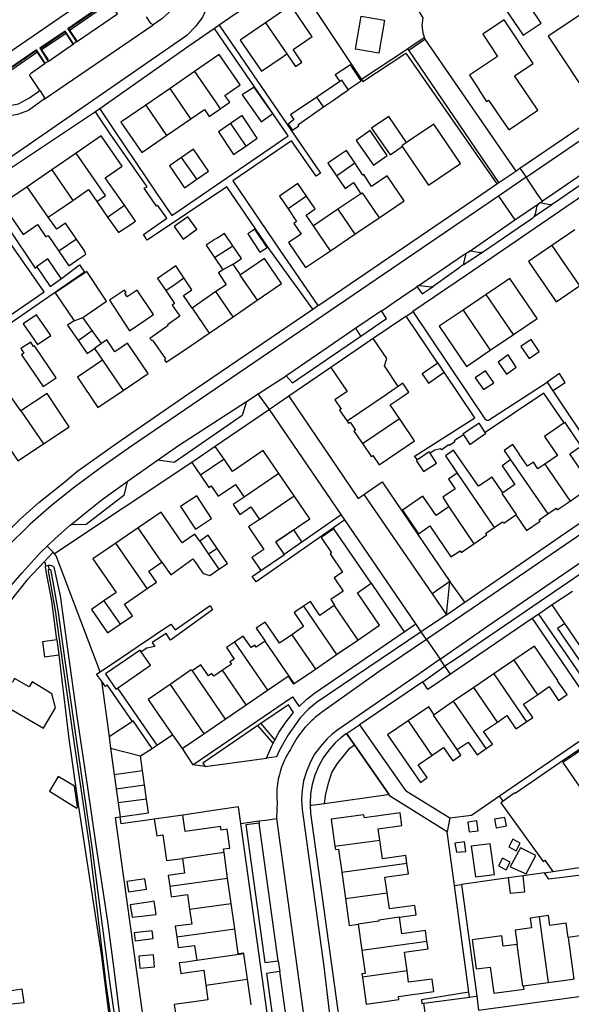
# Model space of a CAD drawing. Header units: metres. Extents: x 174423 to 175128, y 462196 to 462742.
# Tile 69 of 137: x 175053.86 to 175055.02, y 462724.72 to 462726.79. Entities that reach past the tile are written whole.
import ezdxf

# ---------------------------------------------------------------- set-up
doc = ezdxf.new("R2010")
doc.units = ezdxf.units.M
doc.layers.add('N-XX-AL-LIJN_0.20-G', color=7, linetype='Continuous', lineweight=25)

# ---------------------------------------------------------------- blocks, each defined once
blk = doc.blocks.new('Situatie')
at = {"lineweight": -3}
for p, q in [((-2.0817, 13.1612), (-1.9972, 13.2199)), ((-2.1327, 13.0137), (-1.9039, 13.1702)), ((-2.0817, 13.1612), (-2.065, 13.1373)), ((-1.6682, 13.1743), (-1.6233, 13.1088)), ((-2.14, 13.1203), (-2.089, 13.1552)), ((-2.089, 13.1552), (-2.0731, 13.1307)), ((-1.3349, 13.1427), (-1.369, 13.1193)), ((-2.14, 13.1203), (-2.1245, 13.0965)), ((-2.0649, 13.134), (-2.0709, 13.1299)), ((-2.1495, 13.1153), (-2.1329, 13.0901)), ((-2.1245, 13.0932), (-2.1305, 13.0891)), ((-1.8173, 13.0716), (-1.8684, 13.0363)), ((-1.8684, 13.0363), (-1.9195, 13.001)), ((-1.8245, 12.9726), (-1.8684, 13.0363)), ((-1.5123, 13.0508), (-1.5604, 13.0182)), ((-1.546, 12.9975), (-1.5604, 13.0182)), ((-2.0158, 12.9935), (-2.0249, 12.9871)), ((-1.9195, 13.001), (-1.8756, 12.9374)), ((-1.8756, 12.9374), (-1.8245, 12.9726)), ((-1.7418, 12.9623), (-1.7093, 12.9152)), ((-2.0653, 12.9006), (-2.1168, 12.8652)), ((-1.8124, 12.8454), (-1.8441, 12.8915)), ((-1.519, 12.8527), (-1.4806, 12.8802)), ((-2.1168, 12.8652), (-2.1683, 12.8298)), ((-2.1168, 12.8652), (-2.0727, 12.8011)), ((-1.1782, 12.8385), (-1.1429, 12.8626)), ((-1.134, 12.8686), (-1.121, 12.8495)), ((-2.1242, 12.7657), (-2.1683, 12.8298)), ((-1.5818, 12.8101), (-1.6208, 12.7833)), ((-1.4681, 12.815), (-1.5162, 12.7824)), ((-1.1788, 12.8101), (-1.1445, 12.7599)), ((-2.0223, 12.7984), (-1.9996, 12.7658)), ((-1.9996, 12.7658), (-1.964, 12.7908)), ((-1.1445, 12.7599), (-1.0953, 12.7937)), ((-1.0918, 12.796), (-1.0869, 12.7993)), ((-1.5162, 12.7824), (-1.5673, 12.7477)), ((-1.5162, 12.7824), (-1.4806, 12.7299)), ((-1.5317, 12.6952), (-1.5673, 12.7477)), ((-1.4806, 12.7299), (-1.4294, 12.7647)), ((-1.2437, 12.6917), (-1.1445, 12.7599)), ((-1.5317, 12.6952), (-1.4806, 12.7299)), ((-1.0189, 12.7393), (-1.067, 12.7063)), ((-2.0648, 12.7194), (-2.1015, 12.6941)), ((-1.7751, 12.6811), (-1.7364, 12.7054)), ((-1.067, 12.7063), (-1.0088, 12.6215)), ((-1.7751, 12.6811), (-1.7576, 12.655)), ((-1.7357, 12.6668), (-1.7576, 12.655)), ((-1.7207, 12.6444), (-1.7357, 12.6668)), ((-1.736, 12.5567), (-1.772, 12.6093)), ((-1.2047, 12.6035), (-1.2534, 12.5704)), ((-1.1475, 12.5191), (-1.2047, 12.6035)), ((-1.736, 12.5567), (-1.6858, 12.5911)), ((-1.8223, 12.5749), (-1.7863, 12.5223)), ((-1.2534, 12.5704), (-1.1962, 12.486)), ((-2.07, 12.548), (-2.0512, 12.5551)), ((-2.0316, 12.5278), (-2.0512, 12.5551)), ((-1.7863, 12.5223), (-1.736, 12.5567)), ((-2.0616, 12.5068), (-2.0316, 12.5278)), ((-2.0121, 12.5005), (-2.0316, 12.5278)), ((-1.468, 12.5157), (-1.4783, 12.5322)), ((-1.1962, 12.486), (-1.1475, 12.5191)), ((-2.0121, 12.5005), (-2.0272, 12.4901)), ((-2.0272, 12.4901), (-2.0103, 12.4653)), ((-2.0103, 12.4653), (-1.967, 12.4015)), ((-1.6835, 12.3943), (-1.6247, 12.4323)), ((-1.7077, 12.3787), (-1.6835, 12.3943)), ((-1.065, 12.401), (-0.9204, 12.1832)), ((-2.1813, 12.3587), (-2.1342, 12.2893)), ((-1.4647, 12.2902), (-1.3871, 12.3425)), ((-1.9586, 12.2105), (-1.8948, 12.2553)), ((-1.7551, 12.2574), (-1.8046, 12.2235)), ((-1.1538, 12.2558), (-1.0756, 12.1422)), ((-1.2657, 12.2277), (-1.1882, 12.1137)), ((-1.0819, 12.2469), (-1.0289, 12.1692)), ((-1.6401, 12.2272), (-1.7129, 12.1775)), ((-1.608, 12.1801), (-1.6401, 12.2272)), ((-1.6807, 12.1304), (-1.608, 12.1801)), ((-1.4618, 12.1828), (-1.3182, 11.9745)), ((-1.2835, 12.1573), (-1.2308, 12.0797)), ((-1.935, 12.113), (-1.982, 12.0809)), ((-1.8854, 12.0407), (-1.935, 12.113)), ((-1.8062, 12.0851), (-1.7874, 12.0576)), ((-2.114, 12.0617), (-2.1263, 12.0747)), ((-1.9166, 11.9854), (-1.982, 12.0809)), ((-1.7695, 12.0698), (-1.7874, 12.0576)), ((-2.114, 12.0617), (-2.1321, 12.0425)), ((-2.1321, 12.0425), (-2.1291, 12.0331)), ((-2.1218, 12.0258), (-2.1234, 12.0342)), ((-1.2882, 11.9302), (-1.2809, 12.0005)), ((-1.2882, 11.9302), (-1.2809, 12.0005)), ((-1.0234, 11.9795), (-1.0663, 11.9509)), ((-2.0072, 11.9596), (-1.9734, 11.9103)), ((-1.5884, 11.9485), (-1.5187, 11.8468)), ((-1.5237, 11.9496), (-1.4742, 11.8773)), ((-1.0663, 11.9509), (-1.0941, 11.9319)), ((-1.0397, 11.9121), (-1.0663, 11.9509)), ((-1.2882, 11.9302), (-1.341, 11.8943)), ((-1.341, 11.8943), (-1.3525, 11.911)), ((-1.6129, 11.8885), (-1.5634, 11.8162)), ((-1.5187, 11.8468), (-1.4742, 11.8773)), ((-1.3302, 11.8785), (-1.341, 11.8943)), ((-1.7332, 11.873), (-1.6638, 11.7717)), ((-1.6079, 11.7857), (-1.6688, 11.8746)), ((-1.5634, 11.8162), (-1.5187, 11.8468)), ((-1.2917, 11.8224), (-1.3015, 11.8367)), ((-1.1468, 11.8349), (-1.1889, 11.8061)), ((-1.1468, 11.8349), (-1.0972, 11.7624)), ((-1.7084, 11.7412), (-1.758, 11.8137)), ((-1.6079, 11.7857), (-1.5634, 11.8162)), ((-1.28, 11.8053), (-1.2917, 11.8224)), ((-1.8223, 11.8122), (-1.7529, 11.7108)), ((-1.1889, 11.8061), (-1.231, 11.7773)), ((-1.1889, 11.8061), (-1.1202, 11.7057)), ((-1.9788, 11.7764), (-1.8958, 11.6563)), ((-1.231, 11.7773), (-1.2731, 11.7485)), ((-1.1814, 11.7048), (-1.231, 11.7773)), ((-1.7084, 11.7412), (-1.6638, 11.7717)), ((-1.7529, 11.7108), (-1.7084, 11.7412)), ((-1.2731, 11.7485), (-1.3141, 11.7204)), ((-1.2052, 11.6492), (-1.2731, 11.7485)), ((-1.7974, 11.6803), (-1.7529, 11.7108)), ((-1.6779, 11.7015), (-1.684, 11.6974)), ((-1.4981, 11.6808), (-1.4707, 11.6991)), ((-1.3687, 11.7074), (-1.319, 11.6348)), ((-1.8958, 11.6563), (-1.863, 11.6778)), ((-1.4981, 11.6808), (-1.4813, 11.6568)), ((-1.9932, 11.6503), (-1.9854, 11.5949)), ((-1.9932, 11.6503), (-1.9302, 11.6338)), ((-1.9061, 11.6496), (-1.8958, 11.6563)), ((-1.6522, 11.6602), (-1.6485, 11.6671)), ((-1.926, 11.6031), (-1.9302, 11.6338)), ((-1.7948, 11.6112), (-1.8203, 11.6153)), ((-1.9854, 11.5949), (-1.926, 11.6031)), ((-1.9854, 11.5949), (-1.9812, 11.5648)), ((-1.9218, 11.573), (-1.926, 11.6031)), ((-1.9812, 11.5648), (-1.9218, 11.573)), ((-1.9177, 11.543), (-1.9218, 11.573)), ((-1.9812, 11.5648), (-1.977, 11.5348)), ((-1.169, 11.5385), (-1.1768, 11.5496)), ((-1.9177, 11.543), (-1.977, 11.5348)), ((-1.2811, 11.5034), (-1.2869, 11.4741)), ((-1.72, 11.4918), (-1.682, 11.497)), ((-1.682, 11.497), (-1.6813, 11.4925)), ((-1.6453, 11.5021), (-1.5786, 11.0183)), ((-1.5222, 11.4439), (-1.4283, 11.457)), ((-1.7548, 11.4305), (-1.8421, 11.4185)), ((-1.7475, 11.377), (-1.7548, 11.4305)), ((-1.508, 11.3893), (-1.3711, 11.4084)), ((-1.508, 11.3893), (-1.5003, 11.3338)), ((-1.0826, 11.3882), (-1.1271, 11.3818)), ((-1.0826, 11.3882), (-1.0651, 11.3907)), ((-1.8692, 11.3603), (-1.7475, 11.377)), ((-1.7401, 11.3236), (-1.7475, 11.377)), ((-1.2715, 11.3611), (-1.2568, 11.3632)), ((-1.159, 11.3773), (-1.2568, 11.3632)), ((-1.2568, 11.3632), (-1.2246, 11.1289)), ((-1.5003, 11.3338), (-1.4128, 11.346)), ((-1.8274, 11.3116), (-1.7401, 11.3236)), ((-1.7327, 11.2702), (-1.7401, 11.3236)), ((-1.4735, 11.2802), (-1.4659, 11.2254)), ((-1.0936, 11.2955), (-1.0746, 11.1575)), ((-1.8545, 11.2533), (-1.7327, 11.2702)), ((-1.4659, 11.2254), (-1.3291, 11.2445)), ((-1.7133, 11.2181), (-1.8125, 11.2042)), ((-1.7058, 11.1644), (-1.7133, 11.2181)), ((-1.6415, 11.2035), (-1.6383, 11.1805)), ((-1.371, 11.1821), (-1.4646, 11.169)), ((-1.7932, 11.1523), (-1.7058, 11.1644)), ((-1.6984, 11.1109), (-1.7058, 11.1644)), ((-1.1262, 11.1504), (-1.0746, 11.1575)), ((-1.0746, 11.1575), (-1.0227, 11.1646)), ((-1.2246, 11.1289), (-1.2213, 11.0992))]:
    blk.add_line(p, q, dxfattribs=at)
for points in [[(-1.3333, 13.1398), (-1.1429, 12.8626), (-1.134, 12.8686), (-0.9707, 12.9798), (-0.7337, 13.1432), (-0.5447, 13.2716)], [(-1.121, 12.8495), (-0.8669, 13.0228), (-0.5715, 13.2253), (-0.4358, 13.3212), (-0.3769, 13.3685), (-0.3152, 13.4198), (-0.2385, 13.4882), (-0.1585, 13.5662), (-0.0868, 13.6423), (-0.0312, 13.7088)], [(-2.3928, 13.2579), (-2.4236, 13.2352), (-2.2955, 13.0529), (-2.2255, 13.0992), (-1.9747, 13.2719), (-1.8825, 13.3326), (-1.9135, 13.3758), (-2.0127, 13.5214), (-2.0428, 13.4995)], [(-1.3075, 13.4825), (-1.3408, 13.4593), (-1.2337, 13.291), (-1.2338, 13.2909), (-1.2604, 13.2727), (-1.274, 13.2634), (-1.3099, 13.2388), (-1.328, 13.2264), (-1.3455, 13.2144), (-1.351, 13.2067), (-1.3378, 13.1848), (-1.3402, 13.1691), (-1.3375, 13.1528), (-1.3333, 13.1398)], [(-1.8172, 13.3774), (-1.7992, 13.3509), (-1.7827, 13.3129), (-1.7769, 13.2896), (-1.7782, 13.2555), (-1.7837, 13.2286), (-1.7918, 13.2042), (-1.8002, 13.1862), (-1.8141, 13.1673), (-1.8332, 13.1473), (-2.0668, 12.9858), (-2.316, 12.8142)], [(-1.8658, 13.3442), (-1.8602, 13.3361), (-1.8454, 13.3128), (-1.8387, 13.2896), (-1.8372, 13.2622), (-1.8421, 13.2392), (-1.8512, 13.2192), (-1.8644, 13.2013), (-1.8859, 13.1825), (-1.9039, 13.1702)], [(-1.1274, 13.1479), (-1.0893, 13.1735), (-1.1372, 13.2449), (-1.1753, 13.2193), (-1.1274, 13.1479)], [(-1.9941, 13.2171), (-1.9968, 13.2213), (-2.0831, 13.1613), (-2.0803, 13.1572)], [(-1.6854, 13.2232), (-1.6851, 13.2226), (-1.7335, 13.1912), (-1.765, 13.1694)], [(-2.0803, 13.1572), (-2.0649, 13.134), (-1.9788, 13.193), (-1.9941, 13.2171), (-2.0803, 13.1572)], [(-1.6233, 13.1088), (-1.6051, 13.0824), (-1.592, 13.0914), (-1.6102, 13.1178), (-1.57, 13.1453), (-1.574, 13.1511), (-1.6114, 13.2057), (-1.6149, 13.2109), (-1.6682, 13.1743)], [(-1.5646, 13.2024), (-1.4666, 13.055), (-1.4638, 13.0509), (-1.3758, 13.1087), (-1.3733, 13.1104), (-1.1825, 12.8357)], [(-1.9039, 13.1702), (-1.9084, 13.1726), (-1.9177, 13.1869)], [(-1.4793, 13.119), (-1.4674, 13.188), (-1.4181, 13.1795), (-1.43, 13.1106), (-1.4793, 13.119)], [(-1.1451, 13.0628), (-1.1061, 13.0886), (-1.1672, 13.1801), (-1.2121, 13.15), (-1.181, 13.1035), (-1.2402, 13.0639), (-1.2198, 13.0334), (-1.2202, 13.0331), (-1.204, 13.0089), (-1.1998, 13.0118), (-1.1576, 12.949), (-1.0962, 12.9903), (-1.1388, 13.0537), (-1.1451, 13.0628)], [(-1.0101, 13.049), (-0.9394, 13.0962), (-1.0041, 13.1931), (-1.0748, 13.1459), (-1.0101, 13.049)], [(-1.7753, 13.1623), (-1.8289, 13.1251), (-2.0158, 12.9935)], [(-2.0158, 12.9935), (-1.9852, 12.9475), (-1.8952, 12.8142), (-1.8646, 12.7693), (-1.6205, 12.937), (-1.7478, 13.1226), (-1.7753, 13.1623)], [(-1.765, 13.1694), (-1.7662, 13.1685), (-1.7753, 13.1623)], [(-1.765, 13.1694), (-1.5528, 12.8581), (-1.562, 12.8517), (-1.6133, 12.9265), (-1.7367, 12.8422), (-1.638, 12.6967), (-1.558, 12.58)], [(-1.6682, 13.1743), (-1.7214, 13.1378), (-1.6765, 13.0723), (-1.6353, 13.1006), (-1.6233, 13.1088)], [(-2.0857, 13.1524), (-2.0885, 13.1566), (-2.1414, 13.1209), (-2.1388, 13.1167)], [(-2.0709, 13.1299), (-2.0857, 13.1524), (-2.1388, 13.1167), (-2.1245, 13.0932), (-2.0709, 13.1299)], [(-1.1782, 12.8385), (-1.3672, 13.1165), (-1.3333, 13.1398)], [(-2.146, 13.1129), (-2.1488, 13.1171), (-2.2777, 13.0285), (-2.274, 13.025)], [(-1.3672, 13.1165), (-1.369, 13.1192), (-1.3719, 13.1172), (-1.4666, 13.055)], [(-2.1495, 13.1153), (-2.2761, 13.0285), (-2.2666, 13.0196), (-2.2629, 13.0164), (-2.2495, 13.0086)], [(-2.1419, 13.0321), (-2.1625, 13.0632), (-2.1621, 13.0662), (-2.1594, 13.0693), (-2.1305, 13.0891), (-2.146, 13.1129), (-2.274, 13.025), (-2.2637, 13.0153), (-2.2485, 13.0062), (-2.2225, 12.9992), (-2.2049, 13.0001), (-2.1867, 13.0042), (-2.1635, 13.0168), (-2.1419, 13.0321)], [(-1.7632, 12.9933), (-1.7432, 13.0072), (-1.7535, 13.0216), (-1.7212, 13.0439), (-1.7651, 13.1076), (-1.8173, 13.0716)], [(-1.4942, 13.034), (-1.4672, 13.052), (-1.4898, 13.0858), (-1.5215, 13.0646), (-1.5123, 13.0508)], [(-1.8173, 13.0716), (-1.7733, 13.0079), (-1.7632, 12.9933)], [(-2.1327, 13.0137), (-2.1394, 13.0091), (-2.1655, 12.9902), (-2.1888, 12.9816), (-2.2079, 12.9782), (-2.2361, 12.9805), (-2.2568, 12.9866), (-2.2758, 12.9989), (-2.2932, 13.0139), (-2.315, 13.0398)], [(-1.6709, 13.0091), (-1.6918, 13.0392), (-1.7167, 13.023), (-1.6948, 12.9915), (-1.6771, 12.9661), (-1.653, 12.9834), (-1.6709, 13.0091)], [(-1.4942, 13.034), (-1.5079, 13.0538), (-1.5123, 13.0508)], [(-2.1419, 13.0321), (-2.1327, 13.0182), (-2.1327, 13.0137)], [(-1.5604, 13.0182), (-1.6158, 12.9805), (-1.6087, 12.971), (-1.6205, 12.9612), (-1.6115, 12.9488), (-1.5982, 12.9575), (-1.6001, 12.96), (-1.546, 12.9975)], [(-1.546, 12.9975), (-1.5254, 13.0119), (-1.5057, 13.0255), (-1.494, 13.0336), (-1.4942, 13.034)], [(-1.9195, 13.001), (-1.9717, 12.9651), (-1.9277, 12.9014), (-1.8756, 12.9374)], [(-1.8245, 12.9726), (-1.7962, 12.9921), (-1.7861, 12.9775), (-1.764, 12.9928), (-1.7632, 12.9933)], [(-2.0249, 12.9871), (-2.2139, 12.8612), (-2.2643, 12.8263)], [(-1.569, 12.5725), (-1.6588, 12.697), (-1.7489, 12.8298), (-1.9166, 12.7174), (-1.9243, 12.7293), (-1.8751, 12.7634), (-1.8949, 12.7908), (-1.897, 12.7892), (-1.9224, 12.8264), (-1.9164, 12.8298), (-1.9944, 12.9412), (-2.0249, 12.9871)], [(-1.7093, 12.9152), (-1.6852, 12.932), (-1.717, 12.9793), (-1.7418, 12.9623)], [(-1.3718, 12.9228), (-1.409, 12.9776), (-1.4455, 12.9531), (-1.4067, 12.8966), (-1.3811, 12.9145)], [(-1.7418, 12.9623), (-1.7669, 12.9451), (-1.7349, 12.8973), (-1.7093, 12.9152)], [(-1.3811, 12.9145), (-1.3258, 12.8332), (-1.2587, 12.8788), (-1.315, 12.9614), (-1.3718, 12.9228)], [(-1.964, 12.7908), (-2.0043, 12.8481), (-1.9687, 12.8727), (-2.0127, 12.9368), (-2.0653, 12.9006)], [(-1.4124, 12.8951), (-1.4484, 12.9476), (-1.4778, 12.9272), (-1.4415, 12.8751), (-1.4124, 12.8951)], [(-1.3718, 12.9228), (-1.382, 12.9159), (-1.3811, 12.9145)], [(-2.0223, 12.7984), (-2.0037, 12.8112), (-2.0212, 12.8366), (-2.0653, 12.9006)], [(-1.8441, 12.8915), (-1.8698, 12.8738), (-1.865, 12.8668), (-1.8386, 12.8282), (-1.8382, 12.8276), (-1.8124, 12.8454)], [(-1.8124, 12.8454), (-1.788, 12.8621), (-1.8194, 12.9085), (-1.8441, 12.8915)], [(-1.4806, 12.8802), (-1.4977, 12.906), (-1.5168, 12.893), (-1.537, 12.8792), (-1.519, 12.8527)], [(-1.4294, 12.7647), (-1.3773, 12.8001), (-1.4128, 12.8525), (-1.4457, 12.8302), (-1.4614, 12.8556), (-1.4635, 12.8543), (-1.4806, 12.8802)], [(-1.519, 12.8527), (-1.501, 12.8261), (-1.4834, 12.8385), (-1.4681, 12.815)], [(-0.9306, 12.8604), (-0.941, 12.8533), (-0.998, 12.8142), (-1.2459, 12.6442), (-1.3586, 12.5673)], [(-1.121, 12.8495), (-1.1728, 12.8142), (-1.1788, 12.8101)], [(-1.0869, 12.7993), (-1.097, 12.8142), (-1.121, 12.8495)], [(-0.985, 12.8685), (-1.0649, 12.8142), (-1.0869, 12.7993)], [(-0.985, 12.8685), (-0.9875, 12.8488), (-0.9887, 12.8459), (-1.0346, 12.8142), (-1.058, 12.7981), (-1.0667, 12.7923)], [(-2.1683, 12.8298), (-2.2208, 12.7936), (-2.1767, 12.7295), (-2.1467, 12.7502), (-2.1291, 12.7243), (-2.1242, 12.7273), (-2.1015, 12.6941)], [(-1.5818, 12.8101), (-1.6, 12.8368), (-1.6386, 12.8099), (-1.6208, 12.7833)], [(-1.558, 12.58), (-1.5562, 12.5812), (-1.2139, 12.8142), (-1.1825, 12.8357), (-1.1782, 12.8385)], [(-1.1788, 12.8101), (-1.9491, 12.2848), (-2.0105, 12.2416), (-2.0692, 12.1982), (-2.1169, 12.1598), (-2.1619, 12.1209), (-2.2114, 12.0719), (-2.2484, 12.0302), (-2.2953, 11.9675)], [(-2.284, 12.505), (-2.1324, 12.6087), (-2.2779, 12.8169)], [(-2.2643, 12.8263), (-2.1518, 12.6587), (-2.1483, 12.6614)], [(-2.0727, 12.8011), (-2.0399, 12.8237), (-2.0223, 12.7984)], [(-1.5673, 12.7477), (-1.583, 12.7703), (-1.5637, 12.7833), (-1.5818, 12.8101)], [(-1.4681, 12.815), (-1.465, 12.8171), (-1.4294, 12.7647)], [(-2.1242, 12.7657), (-2.1055, 12.7785), (-2.0727, 12.8011)], [(-1.9996, 12.7658), (-1.9769, 12.7333), (-1.9674, 12.7397), (-1.9586, 12.7456), (-1.9427, 12.7563), (-1.9407, 12.7576), (-1.964, 12.7908)], [(-1.0667, 12.7923), (-1.0717, 12.7916), (-1.0918, 12.796), (-1.0953, 12.7937), (-1.0985, 12.7895), (-1.1019, 12.7721), (-1.1042, 12.7671), (-1.0667, 12.7923)], [(-2.0648, 12.7194), (-2.088, 12.753), (-2.1059, 12.7407), (-2.1242, 12.7657)], [(-1.8125, 12.7405), (-1.8309, 12.7663), (-1.8599, 12.7462), (-1.8409, 12.7198), (-1.8125, 12.7405)], [(-1.6208, 12.7833), (-1.6031, 12.7567), (-1.6089, 12.7528), (-1.5934, 12.73), (-1.6195, 12.7123), (-1.5839, 12.6598), (-1.5317, 12.6952)], [(-1.2123, 12.6921), (-1.1068, 12.7645), (-1.1042, 12.7671)], [(-1.7364, 12.7054), (-1.7544, 12.7316), (-1.7705, 12.7213), (-1.7735, 12.7194), (-1.7927, 12.7071), (-1.7751, 12.6811)], [(-1.6649, 12.7022), (-1.6905, 12.7408), (-1.7052, 12.7308), (-1.6799, 12.692), (-1.6649, 12.7022)], [(-2.1015, 12.6941), (-2.0808, 12.6638), (-2.0601, 12.678), (-2.0449, 12.6883), (-2.0481, 12.6951), (-2.0648, 12.7194)], [(-1.7357, 12.6668), (-1.7184, 12.6791), (-1.7364, 12.7054)], [(-1.067, 12.7063), (-1.1161, 12.6726), (-1.058, 12.5878), (-1.0088, 12.6215)], [(-1.3478, 12.6215), (-1.2522, 12.6868), (-1.2476, 12.6895)], [(-1.2437, 12.6917), (-1.2476, 12.6895), (-1.2534, 12.6655), (-1.2123, 12.6921), (-1.2182, 12.6908), (-1.233, 12.6936), (-1.2392, 12.694), (-1.2437, 12.6917)], [(-2.0964, 12.6369), (-2.0582, 12.6657), (-2.0482, 12.6504), (-2.2753, 12.4932)], [(-2.0964, 12.6369), (-2.0966, 12.6372), (-2.125, 12.6779), (-2.1485, 12.6616), (-2.1483, 12.6614), (-2.1197, 12.6203), (-2.0964, 12.6369)], [(-1.8394, 12.6383), (-1.8565, 12.6638), (-1.8744, 12.651), (-1.8944, 12.6368), (-1.8775, 12.6119)], [(-1.6858, 12.5911), (-1.6345, 12.6262), (-1.6705, 12.6788), (-1.7207, 12.6444)], [(-1.2534, 12.6655), (-1.2595, 12.6615), (-1.2624, 12.6586), (-1.3164, 12.6202)], [(-2.0512, 12.5551), (-2.0017, 12.5893), (-2.0434, 12.6516), (-2.1095, 12.6065), (-2.07, 12.548)], [(-1.7576, 12.655), (-1.767, 12.6488), (-1.7507, 12.6239), (-1.772, 12.6093)], [(-1.7207, 12.6444), (-1.7218, 12.6437), (-1.6858, 12.5911)], [(-1.8775, 12.6119), (-1.858, 12.6251), (-1.8394, 12.6383)], [(-1.8223, 12.5749), (-1.8401, 12.601), (-1.8224, 12.6129), (-1.8394, 12.6383)], [(-1.3164, 12.6202), (-1.322, 12.6185), (-1.3427, 12.6215), (-1.3478, 12.6215), (-1.3501, 12.6199), (-1.3393, 12.6044), (-1.3164, 12.6202)], [(-1.1475, 12.5191), (-1.0977, 12.5528), (-1.1549, 12.6372), (-1.2047, 12.6035)], [(-1.9607, 12.6078), (-1.9637, 12.6126), (-1.9954, 12.5911), (-1.9535, 12.5271), (-1.9029, 12.5615), (-1.9377, 12.6123), (-1.9581, 12.5982), (-1.9631, 12.6059), (-1.9607, 12.6078)], [(-1.8775, 12.6119), (-1.859, 12.5846), (-1.864, 12.5812), (-1.8477, 12.5575), (-1.8735, 12.5398), (-1.8724, 12.5381), (-1.9108, 12.5111), (-1.9069, 12.5063), (-1.9049, 12.5072), (-1.8782, 12.4678), (-1.88, 12.4662), (-1.8769, 12.4613), (-1.8376, 12.4873), (-1.7863, 12.5223)], [(-1.772, 12.6093), (-1.7985, 12.5912), (-1.8223, 12.5749)], [(-1.4247, 12.5689), (-1.4214, 12.5712), (-1.3957, 12.5887), (-1.3827, 12.5976), (-1.3527, 12.6181), (-1.3501, 12.6199)], [(-1.569, 12.5725), (-1.5668, 12.574), (-1.558, 12.58)], [(-2.3162, 11.9808), (-2.3007, 12.0022), (-2.2645, 12.0498), (-2.2391, 12.0765), (-2.1831, 12.1315), (-2.1435, 12.1662), (-2.0925, 12.2072), (-2.0619, 12.2328), (-1.9802, 12.2908), (-1.8309, 12.3942), (-1.569, 12.5725)], [(-2.1464, 12.4982), (-2.1184, 12.5172), (-2.1488, 12.5605), (-2.1768, 12.5415), (-2.1464, 12.4982)], [(-1.468, 12.5157), (-1.414, 12.5527), (-1.4247, 12.5689), (-1.4783, 12.5322)], [(-1.3726, 12.5578), (-1.3609, 12.5658), (-1.3586, 12.5673)], [(-1.3586, 12.5673), (-1.2075, 12.3419), (-1.2035, 12.3394), (-1.1999, 12.3394), (-1.0767, 12.4191)], [(-1.2534, 12.5704), (-1.3032, 12.5366), (-1.246, 12.4523), (-1.1962, 12.486)], [(-2.07, 12.548), (-2.0839, 12.5386), (-2.0616, 12.5068)], [(-1.306, 12.4588), (-1.3726, 12.5578), (-1.3733, 12.5573), (-1.4419, 12.5105)], [(-1.4783, 12.5322), (-1.6188, 12.4361), (-1.6247, 12.4323), (-1.6115, 12.4176), (-1.468, 12.5157)], [(-0.3847, 12.5246), (-0.4222, 12.4991), (-0.8895, 12.1792), (-1.2322, 11.9448), (-1.3302, 11.8785)], [(-2.1075, 12.4283), (-2.1528, 12.4953), (-2.1551, 12.4938), (-2.1607, 12.5031), (-2.1814, 12.4898), (-2.175, 12.4803), (-2.1801, 12.4768), (-2.1348, 12.4103), (-2.1075, 12.4283)], [(-2.0616, 12.5068), (-2.0424, 12.4795), (-2.0272, 12.4901)], [(-1.967, 12.4015), (-1.9143, 12.4372), (-1.9576, 12.5011), (-1.9843, 12.4829), (-2.0011, 12.5079), (-2.0121, 12.5005)], [(-1.3895, 12.41), (-1.4186, 12.4531), (-1.4133, 12.4686), (-1.4419, 12.5105), (-1.4421, 12.5107), (-1.5309, 12.45), (-1.5308, 12.4499), (-1.4966, 12.3998), (-1.5226, 12.382), (-1.5094, 12.3626), (-1.5127, 12.3604), (-1.4969, 12.3374)], [(-1.3015, 11.8367), (-1.2039, 11.905), (-1.0415, 12.0165), (-0.3935, 12.4595), (-0.3134, 12.5147)], [(-1.1149, 12.4686), (-1.0937, 12.4835), (-1.1107, 12.5086), (-1.1324, 12.4938), (-1.1149, 12.4686)], [(-1.1418, 12.4503), (-1.1585, 12.4762), (-1.1799, 12.461), (-1.1625, 12.4358), (-1.1418, 12.4503)], [(-2.0103, 12.4653), (-2.0278, 12.4535), (-2.063, 12.4296), (-2.0197, 12.3658), (-1.967, 12.4015)], [(-1.2932, 12.4398), (-1.2928, 12.4401), (-1.3056, 12.4591), (-1.306, 12.4588), (-1.3391, 12.4368), (-1.326, 12.4169), (-1.2932, 12.4398)], [(-2.1813, 12.3587), (-2.2094, 12.399), (-2.2435, 12.3753), (-2.247, 12.3804), (-2.2624, 12.3878), (-2.2756, 12.3786), (-2.3282, 12.4539), (-2.3501, 12.4386), (-2.2754, 12.3238), (-2.2594, 12.3344), (-2.2446, 12.3121), (-2.2361, 12.3103), (-2.2289, 12.3151), (-2.1881, 12.2536), (-2.1342, 12.2893)], [(-1.5308, 12.4499), (-1.6192, 12.3896), (-1.4734, 12.1748), (-1.4618, 12.1828), (-1.4234, 12.2095), (-1.3804, 12.1468), (-1.3485, 12.0992), (-1.2809, 12.0005)], [(-1.3491, 12.2559), (-1.3552, 12.2636), (-1.3537, 12.2645), (-1.3536, 12.2642), (-1.3361, 12.2757), (-1.2286, 12.3439), (-1.2932, 12.4398)], [(-1.2107, 12.4035), (-1.189, 12.4175), (-1.2064, 12.4432), (-1.2278, 12.4281), (-1.2107, 12.4035)], [(-1.0767, 12.4191), (-1.065, 12.401), (-1.0635, 12.402), (-1.0389, 12.4181), (-1.051, 12.437), (-1.0767, 12.4191)], [(-1.3871, 12.3425), (-1.4066, 12.3712), (-1.3832, 12.3872), (-1.367, 12.3983), (-1.3795, 12.4168), (-1.3895, 12.41)], [(-2.1342, 12.2893), (-2.0801, 12.3251), (-2.1264, 12.3951), (-2.1813, 12.3587)], [(-1.6192, 12.3896), (-1.66, 12.3618), (-1.6602, 12.362), (-1.6835, 12.3943)], [(-1.3895, 12.41), (-1.3958, 12.4057), (-1.4193, 12.3898), (-1.4969, 12.3374)], [(-1.0408, 12.3334), (-1.0839, 12.3958), (-1.2067, 12.3131)], [(-1.7077, 12.3787), (-1.7171, 12.3487), (-1.8598, 12.25), (-1.8948, 12.2553)], [(-1.8948, 12.2553), (-1.8507, 12.2863), (-1.7077, 12.3787)], [(-1.5917, 12.0838), (-1.5095, 12.1413), (-1.66, 12.3618), (-1.7734, 12.2842)], [(-1.4969, 12.3374), (-1.4937, 12.3327), (-1.4904, 12.335), (-1.4791, 12.3183), (-1.4824, 12.316), (-1.4647, 12.2902)], [(-1.4647, 12.2902), (-1.4458, 12.2624), (-1.4425, 12.2647), (-1.4294, 12.2455), (-1.3554, 12.296), (-1.3871, 12.3425)], [(-1.2525, 12.3086), (-1.239, 12.2881), (-1.2058, 12.3116), (-1.2067, 12.3131), (-1.2198, 12.333), (-1.2535, 12.31), (-1.2525, 12.3086)], [(-1.0289, 12.1692), (-1.0024, 12.1875), (-1.0047, 12.1908), (-0.9856, 12.204), (-1.0296, 12.2684), (-1.0067, 12.284), (-1.0055, 12.2848), (-1.0394, 12.3344), (-1.0408, 12.3334), (-1.0826, 12.3049), (-1.0554, 12.2651), (-1.0819, 12.2469)], [(-1.2525, 12.3086), (-1.2717, 12.2961), (-1.2706, 12.2936), (-1.2818, 12.2863), (-1.2836, 12.2876), (-1.298, 12.2767), (-1.3006, 12.2789), (-1.3123, 12.2762), (-1.3225, 12.2697)], [(-1.7551, 12.2574), (-1.7734, 12.2842), (-1.8229, 12.2503), (-1.8046, 12.2235)], [(-1.6401, 12.2272), (-1.6731, 12.2755), (-1.7374, 12.2316), (-1.7551, 12.2574)], [(-1.3491, 12.2559), (-1.3517, 12.2542), (-1.3364, 12.2311), (-1.3089, 12.2492), (-1.3225, 12.2697), (-1.3242, 12.2724), (-1.3491, 12.2559)], [(-1.1699, 12.1866), (-1.1926, 12.2197), (-1.2209, 12.2002), (-1.2481, 12.2398), (-1.2731, 12.2762), (-1.2905, 12.2645), (-1.2657, 12.2277)], [(-1.2495, 11.957), (-1.0497, 12.0951), (-0.9317, 12.1755), (-1.0067, 12.284)], [(-1.0819, 12.2469), (-1.0962, 12.2371), (-1.1058, 12.2511), (-1.1184, 12.2425), (-1.1359, 12.268), (-1.1354, 12.2684), (-1.1488, 12.288), (-1.1674, 12.2755), (-1.1538, 12.2558)], [(-1.8229, 12.2503), (-2.1108, 12.0584), (-2.114, 12.0617)], [(-1.1538, 12.2558), (-1.1715, 12.2436), (-1.1444, 12.204), (-1.1699, 12.1866)], [(-1.2657, 12.2277), (-1.2837, 12.2153), (-1.2698, 12.195), (-1.296, 12.1774), (-1.2835, 12.1573)], [(-2.0774, 12.119), (-2.0768, 12.1195), (-2.0462, 12.1448), (-2.0107, 12.1728), (-1.9614, 12.2085), (-1.9586, 12.2105)], [(-1.9586, 12.2105), (-1.9655, 12.1808), (-2.0446, 12.1201), (-2.0774, 12.119)], [(-1.8046, 12.2235), (-1.7869, 12.1977), (-1.7818, 12.2012), (-1.7676, 12.1797), (-1.7309, 12.2039), (-1.7129, 12.1775)], [(-1.1424, 12.1402), (-1.1411, 12.1411), (-1.1715, 12.1854), (-1.1699, 12.1866)], [(-1.8152, 12.1105), (-1.7812, 12.1328), (-1.8123, 12.1801), (-1.8463, 12.1577), (-1.8152, 12.1105)], [(-1.7129, 12.1775), (-1.7359, 12.1618), (-1.7218, 12.1412), (-1.6988, 12.1569), (-1.6807, 12.1304)], [(-1.6807, 12.1304), (-1.7036, 12.1148), (-1.6834, 12.085), (-1.6717, 12.0676), (-1.6964, 12.0509), (-1.6779, 12.0234), (-1.6777, 12.0231), (-1.628, 12.0567), (-1.6287, 12.0578), (-1.6462, 12.0836), (-1.575, 12.1317), (-1.608, 12.1801)], [(-1.2835, 12.1573), (-1.3101, 12.139), (-1.3376, 12.1796), (-1.3808, 12.1503), (-1.3471, 12.1006), (-1.3229, 12.117), (-1.2787, 12.0518), (-1.2595, 12.0648), (-1.2573, 12.0615), (-1.2308, 12.0797)], [(-1.0756, 12.1422), (-1.0578, 12.1542), (-1.0555, 12.1509), (-1.0289, 12.1692)], [(-1.8062, 12.0851), (-1.8163, 12.0998), (-1.8427, 12.0818), (-1.8867, 12.1461), (-1.935, 12.113)], [(-1.4461, 11.9965), (-1.3767, 11.8944), (-1.3525, 11.911), (-1.3542, 11.9136), (-1.5015, 12.1296), (-1.5256, 12.1128), (-1.5244, 12.1111)], [(-1.5015, 12.1296), (-1.5092, 12.1408), (-1.5095, 12.1413)], [(-1.1882, 12.1137), (-1.1704, 12.1259), (-1.1681, 12.1226), (-1.1424, 12.1402)], [(-1.1424, 12.1402), (-1.1199, 12.1071), (-1.0912, 12.1268), (-1.0935, 12.1301), (-1.0756, 12.1422)], [(-2.1263, 12.0747), (-2.1101, 12.0901), (-2.0774, 12.119)], [(-1.5256, 12.1128), (-1.6877, 11.9996), (-1.6959, 12.0108), (-1.6779, 12.0234)], [(-1.6287, 12.0578), (-1.5917, 12.0838), (-1.6086, 12.109), (-1.6462, 12.0836)], [(-1.4742, 11.8773), (-1.4285, 11.9086), (-1.475, 11.9767), (-1.4461, 11.9965), (-1.5244, 12.1111), (-1.5514, 12.0926), (-1.5294, 12.0604), (-1.5323, 12.0584), (-1.5061, 12.0201), (-1.5242, 12.0077), (-1.5053, 11.98), (-1.5312, 11.9623), (-1.5229, 11.9502), (-1.5237, 11.9496)], [(-1.2308, 12.0797), (-1.2038, 12.0981), (-1.206, 12.1014), (-1.1882, 12.1137)], [(-1.7695, 12.0698), (-1.7881, 12.0973), (-1.8062, 12.0851)], [(-2.5894, 11.4761), (-2.5397, 11.5025), (-2.4929, 11.5369), (-2.4649, 11.5651), (-2.4498, 11.5828), (-2.4175, 11.6372), (-2.4045, 11.6601), (-2.4006, 11.6673), (-2.3701, 11.7236), (-2.3681, 11.7272), (-2.3546, 11.7504), (-2.3409, 11.7741), (-2.3297, 11.7942), (-2.324, 11.8045), (-2.3175, 11.8161), (-2.3064, 11.8361), (-2.3032, 11.8418), (-2.2817, 11.8785), (-2.2504, 11.9279), (-2.2335, 11.9516), (-2.2067, 11.9859), (-2.1788, 12.0186), (-2.1412, 12.0605), (-2.1263, 12.0747)], [(-1.982, 12.0809), (-2.0302, 12.0478), (-1.9817, 11.9769), (-2.0072, 11.9596)], [(-1.7657, 12.0259), (-1.7479, 12.0379), (-1.7695, 12.0698)], [(-2.1321, 12.0425), (-2.1693, 12.0028), (-2.231, 11.925)], [(-2.0153, 11.8106), (-2.1075, 12.0541), (-2.1108, 12.0584)], [(-1.8854, 12.0407), (-1.8667, 12.0145), (-1.8205, 12.0477), (-1.8097, 12.0321), (-1.8097, 12.032), (-1.7992, 12.0167), (-1.7851, 12.0128), (-1.7657, 12.0259)], [(-1.7874, 12.0576), (-1.7826, 12.0505), (-1.7657, 12.0259)], [(-2.1058, 11.8775), (-2.1165, 11.9599), (-2.1282, 12.0219), (-2.1301, 12.0308), (-2.1291, 12.0331)], [(-2.1291, 12.0331), (-2.1246, 12.034), (-2.1234, 12.0342)], [(-1.9505, 10.8496), (-1.9942, 11.1548), (-2.0318, 11.4418), (-2.067, 11.6827), (-2.09, 11.8442), (-2.1033, 11.9397), (-2.1182, 12.0224), (-2.1194, 12.0247), (-2.1206, 12.0257), (-2.1218, 12.0258), (-2.1221, 12.0259), (-2.123, 12.0254), (-2.1239, 12.0245), (-2.1241, 12.0223), (-2.1092, 11.9396), (-2.0959, 11.8441), (-2.0729, 11.6826), (-2.0376, 11.4417), (-2.0029, 11.1545), (-1.9593, 10.8493)], [(-2.1234, 12.0342), (-2.1198, 12.0346), (-2.1169, 12.0339), (-2.115, 12.0331), (-2.112, 12.0302), (-2.0988, 11.9704), (-2.0836, 11.8583), (-2.0635, 11.7127), (-2.0417, 11.5673), (-2.024, 11.4459), (-1.9995, 11.2855), (-1.9858, 11.18), (-1.9719, 11.0664)], [(-1.9166, 11.9854), (-1.8969, 11.9989), (-1.9128, 12.022), (-1.8854, 12.0407)], [(-0.9877, 12.0292), (-1.0783, 11.9672), (-1.2678, 11.8375), (-1.2917, 11.8224)], [(-1.2809, 12.0005), (-1.3182, 11.9745), (-1.2882, 11.9302)], [(-1.2882, 11.9302), (-1.2495, 11.957), (-1.2783, 11.9967), (-1.2809, 12.0005)], [(-1.9734, 11.9103), (-1.9472, 11.9282), (-1.9641, 11.9529), (-1.9166, 11.9854)], [(-2.0072, 11.9596), (-2.0336, 11.9416), (-1.9997, 11.8922), (-1.9734, 11.9103)], [(-2.0124, 11.7912), (-2.0227, 11.8056), (-2.0153, 11.8106), (-1.9663, 11.8436), (-1.9376, 11.863), (-1.8667, 11.9108), (-1.8576, 11.8989), (-1.7844, 11.9495), (-1.7791, 11.9407), (-1.8675, 11.8769), (-1.8767, 11.8912), (-1.9059, 11.8724), (-1.9, 11.8633), (-1.9173, 11.8604), (-1.9287, 11.8527)], [(-1.5884, 11.9485), (-1.6082, 11.9351), (-1.588, 11.9056), (-1.6129, 11.8885)], [(-1.5237, 11.9496), (-1.5539, 11.929), (-1.5739, 11.9584), (-1.5884, 11.9485)], [(-1.1083, 11.9222), (-1.28, 11.8053), (-1.3271, 11.7732), (-1.338, 11.7893), (-1.4707, 11.6991), (-1.3745, 11.5613), (-1.2811, 11.5034), (-1.2358, 11.5092), (-1.1768, 11.5496), (-0.9569, 11.7007)], [(-1.0941, 11.9319), (-1.1083, 11.9222), (-0.9707, 11.7209), (-0.9569, 11.7007), (-0.9424, 11.7107), (-1.0941, 11.9319)], [(-1.6129, 11.8885), (-1.639, 11.8707), (-1.6502, 11.8873), (-1.6688, 11.9146), (-1.6875, 11.9019), (-1.6688, 11.8746)], [(-0.9167, 11.7316), (-1.0397, 11.9121), (-1.0551, 11.9017), (-0.9316, 11.7212), (-0.9167, 11.7316)], [(-2.1017, 11.8458), (-2.1013, 11.8459), (-2.1051, 11.8776), (-2.1058, 11.8775), (-2.136, 11.8738), (-2.1322, 11.8421), (-2.1017, 11.8458)], [(-1.8432, 11.649), (-1.8203, 11.6153), (-1.6114, 11.7581), (-1.5975, 11.7376), (-1.581, 11.753), (-1.5652, 11.7653), (-1.3767, 11.8944)], [(-1.6688, 11.8746), (-1.6874, 11.8619), (-1.6906, 11.8666), (-1.6979, 11.8616), (-1.7147, 11.8857), (-1.7332, 11.873)], [(-1.341, 11.8943), (-1.5608, 11.746), (-1.5778, 11.7317), (-1.5955, 11.7136), (-1.6204, 11.6779), (-1.6383, 11.6474), (-1.645, 11.6319), (-1.6658, 11.6292)], [(-1.3302, 11.8785), (-1.4298, 11.8114), (-1.5504, 11.725), (-1.555, 11.7215), (-1.5595, 11.7179), (-1.564, 11.7142), (-1.5683, 11.7104), (-1.5725, 11.7065), (-1.5766, 11.7024), (-1.5806, 11.6983), (-1.5845, 11.694), (-1.5882, 11.6896), (-1.5919, 11.6851), (-1.5954, 11.6806), (-1.5987, 11.6759), (-1.602, 11.6711), (-1.6051, 11.6663), (-1.6081, 11.6613), (-1.6109, 11.6563), (-1.6136, 11.6512), (-1.6155, 11.6473), (-1.6184, 11.6429), (-1.6211, 11.6384), (-1.6237, 11.6339), (-1.6261, 11.6292), (-1.6284, 11.6245), (-1.6305, 11.6197), (-1.6325, 11.6149), (-1.6344, 11.61), (-1.6361, 11.605), (-1.6376, 11.6), (-1.639, 11.595), (-1.6402, 11.5899), (-1.6413, 11.5848), (-1.6422, 11.5796), (-1.643, 11.5744), (-1.6436, 11.5692), (-1.644, 11.564), (-1.6443, 11.5588), (-1.6444, 11.5536), (-1.6444, 11.5483), (-1.6442, 11.5431), (-1.6438, 11.5379), (-1.6438, 11.5369), (-1.6453, 11.5021)], [(-1.3302, 11.8785), (-1.3192, 11.8624), (-1.3015, 11.8367)], [(-1.9287, 11.8527), (-1.931, 11.8559), (-2.0039, 11.8059), (-1.9821, 11.7741), (-1.9788, 11.7764), (-1.9092, 11.8241), (-1.9287, 11.8527)], [(-1.7332, 11.873), (-1.7502, 11.8614), (-1.7339, 11.8369), (-1.7427, 11.8311), (-1.7394, 11.8264), (-1.758, 11.8137)], [(-1.0972, 11.7624), (-1.0725, 11.7793), (-1.0527, 11.7504), (-1.0352, 11.7625), (-1.0549, 11.7914), (-1.0541, 11.7919), (-1.1037, 11.8644), (-1.1468, 11.8349)], [(-2.1017, 11.8458), (-2.0807, 11.6694), (-2.0603, 11.5266), (-2.013, 11.2171), (-1.9911, 11.0448), (-1.9748, 10.9075), (-1.9515, 10.7642), (-1.9306, 10.6321), (-1.9166, 10.5137), (-1.9134, 10.4781), (-1.9128, 10.4697), (-1.9124, 10.4687), (-1.9133, 10.467)], [(-1.3015, 11.8367), (-1.3482, 11.8041), (-1.5161, 11.6886), (-1.5281, 11.6792), (-1.5395, 11.6687), (-1.5529, 11.6535), (-1.5649, 11.6373), (-1.5745, 11.6196), (-1.5823, 11.6008), (-1.588, 11.5815), (-1.5914, 11.5617), (-1.5925, 11.5412), (-1.5914, 11.521), (-1.5458, 11.1909), (-1.5325, 11.0788)], [(-1.8223, 11.8122), (-1.8238, 11.8143), (-1.8683, 11.7839)], [(-1.758, 11.8137), (-1.7766, 11.801), (-1.7808, 11.8071), (-1.7877, 11.8022), (-1.8038, 11.8248), (-1.8223, 11.8122)], [(-1.338, 11.7893), (-1.2937, 11.8211), (-1.2917, 11.8224)], [(-2.2155, 11.7608), (-2.2197, 11.7537), (-2.2145, 11.7506), (-2.2197, 11.7418), (-2.134, 11.6917), (-2.1087, 11.735), (-2.1162, 11.7645), (-2.1581, 11.7895), (-2.1642, 11.7789), (-2.1947, 11.7967), (-2.1992, 11.7889), (-2.2086, 11.7863), (-2.2179, 11.7703), (-2.2155, 11.7608)], [(-1.6638, 11.7717), (-1.6206, 11.8013), (-1.6092, 11.7848), (-1.6079, 11.7857)], [(-1.9473, 11.7064), (-2.0002, 11.7829), (-2.0042, 11.7799), (-2.0124, 11.7912), (-1.9965, 11.6735)], [(-1.8683, 11.7839), (-1.9142, 11.7525), (-1.893, 11.7216), (-1.863, 11.6778), (-1.8432, 11.649), (-1.7974, 11.6803)], [(-1.8683, 11.7839), (-1.8471, 11.7529), (-1.7974, 11.6803)], [(-1.1202, 11.7057), (-1.1071, 11.7147), (-1.1262, 11.7426), (-1.0972, 11.7624)], [(-1.6485, 11.6671), (-1.6402, 11.6828), (-1.6253, 11.7047), (-1.6095, 11.725), (-1.6201, 11.741), (-1.6779, 11.7015), (-1.6485, 11.6671)], [(-1.3141, 11.7204), (-1.3254, 11.7369), (-1.3687, 11.7074)], [(-1.2656, 11.6471), (-1.3152, 11.7196), (-1.3141, 11.7204)], [(-1.1814, 11.7048), (-1.1614, 11.7184), (-1.1423, 11.6905), (-1.1202, 11.7057)], [(-1.9302, 11.6338), (-1.9061, 11.6496), (-1.9456, 11.7075), (-1.9473, 11.7064), (-1.9965, 11.6735), (-1.9932, 11.6503)], [(-1.684, 11.6974), (-1.7999, 11.6185), (-1.7948, 11.6112), (-1.6658, 11.6292), (-1.6543, 11.6563), (-1.6522, 11.6602), (-1.684, 11.6974)], [(-1.3687, 11.7074), (-1.4122, 11.6777), (-1.3619, 11.6055), (-1.3428, 11.5781), (-1.3285, 11.5883), (-1.3477, 11.6152), (-1.319, 11.6348)], [(-1.2052, 11.6492), (-1.1918, 11.6586), (-1.2103, 11.685), (-1.1814, 11.7048)], [(-0.9321, 11.6993), (-0.9338, 11.6982), (-1.045, 11.6226), (-1.1437, 11.5549), (-1.1446, 11.5561), (-1.169, 11.5385)], [(-1.4813, 11.6567), (-1.4981, 11.6808), (-1.5102, 11.6714), (-1.5215, 11.6609), (-1.535, 11.6457), (-1.547, 11.6294), (-1.5565, 11.6118), (-1.5643, 11.593), (-1.57, 11.5736), (-1.5734, 11.5538), (-1.5746, 11.5334), (-1.5744, 11.5305), (-1.5706, 11.5304), (-1.5444, 11.534)], [(-1.5444, 11.534), (-1.5416, 11.5538), (-1.5354, 11.5786), (-1.5287, 11.5986), (-1.5168, 11.6181), (-1.5022, 11.636), (-1.4907, 11.6498), (-1.4813, 11.6567)], [(-1.5444, 11.534), (-1.4163, 11.5518), (-1.4093, 11.5533), (-1.4813, 11.6567)], [(-1.4813, 11.6568), (-1.409, 11.5533), (-1.4093, 11.5533)], [(-1.319, 11.6348), (-1.2942, 11.6517), (-1.2829, 11.6353), (-1.2751, 11.6236), (-1.2577, 11.6355), (-1.2656, 11.6471)], [(-1.2656, 11.6471), (-1.2426, 11.6629), (-1.2238, 11.6362), (-1.2052, 11.6492)], [(-0.8962, 11.6006), (-0.891, 11.6042), (-0.9272, 11.6572), (-0.9728, 11.626), (-0.9924, 11.6548), (-1.0437, 11.6201), (-1.0054, 11.564), (-0.9885, 11.5394)], [(-2.0643, 11.524), (-2.0626, 11.5266), (-2.0688, 11.5703), (-2.1033, 11.5905), (-2.1214, 11.5597), (-2.0643, 11.524)], [(-1.2412, 11.1371), (-1.2715, 11.3611), (-1.2869, 11.4741), (-1.406, 11.5486), (-1.4093, 11.5533)], [(-1.977, 11.5348), (-1.9729, 11.5057), (-1.9137, 11.5141), (-1.9177, 11.543)], [(-1.5858, 10.8063), (-1.606, 10.9561), (-1.6448, 10.9508), (-1.6528, 11.0081), (-1.72, 11.4918), (-1.7248, 11.5265), (-1.7633, 11.5214), (-1.8419, 11.5089)], [(-1.5744, 11.5305), (-1.5734, 11.5132), (-1.5142, 11.0837), (-1.4717, 11.0894), (-1.4683, 11.0655), (-1.3314, 11.0841), (-1.3355, 11.1142)], [(-1.169, 11.5385), (-1.1738, 11.535), (-1.0849, 11.4122), (-1.0818, 11.4144), (-1.0651, 11.3907)], [(-1.9145, 11.0552), (-1.9203, 11.0544), (-1.9828, 11.5043), (-1.9731, 11.5056), (-1.9729, 11.5057)], [(-1.9014, 11.5006), (-1.9708, 11.491), (-1.9729, 11.5057)], [(-1.7548, 11.4305), (-1.7559, 11.4384), (-1.7428, 11.4402), (-1.7482, 11.4795), (-1.7614, 11.4777), (-1.7625, 11.4856), (-1.837, 11.4752), (-1.8419, 11.5089), (-1.9014, 11.5006), (-1.8964, 11.466), (-1.8841, 11.4677), (-1.8833, 11.4678), (-1.8758, 11.4139), (-1.8421, 11.4185)], [(-1.4283, 11.457), (-1.4316, 11.4808), (-1.3821, 11.4877), (-1.3857, 11.5142), (-1.4606, 11.5037), (-1.4615, 11.5102), (-1.5301, 11.5006), (-1.5222, 11.4439)], [(-1.1875, 11.5008), (-1.1838, 11.4828), (-1.1619, 11.4867), (-1.1658, 11.5043), (-1.1875, 11.5008)], [(-1.6415, 11.2035), (-1.6813, 11.4925), (-1.7095, 11.4886), (-1.6695, 11.1999), (-1.6415, 11.2035)], [(-1.682, 11.497), (-1.6671, 11.499), (-1.6453, 11.5021)], [(-1.2244, 11.497), (-1.2436, 11.4945), (-1.2404, 11.4742), (-1.2215, 11.4765), (-1.2244, 11.497)], [(-1.5222, 11.4439), (-1.5212, 11.4371), (-1.5148, 11.438), (-1.508, 11.3893)], [(-1.3711, 11.4084), (-1.3733, 11.4247), (-1.4228, 11.4178), (-1.4283, 11.457)], [(-1.2502, 11.453), (-1.2708, 11.4507), (-1.2671, 11.4315), (-1.2475, 11.4329), (-1.2502, 11.453)], [(-1.2274, 11.3795), (-1.1877, 11.3849), (-1.1966, 11.4493), (-1.2362, 11.4439), (-1.2274, 11.3795)], [(-1.1417, 11.4345), (-1.1332, 11.4504), (-1.149, 11.4589), (-1.1575, 11.443), (-1.1417, 11.4345)], [(-1.1329, 11.4403), (-1.1543, 11.4008), (-1.1212, 11.3857), (-1.1005, 11.4244), (-1.1329, 11.4403)], [(-1.8421, 11.4185), (-1.8378, 11.3875), (-1.8723, 11.3827), (-1.8692, 11.3603)], [(-1.4128, 11.346), (-1.4174, 11.3791), (-1.3679, 11.386), (-1.3711, 11.4084)], [(-1.1631, 11.3946), (-1.1546, 11.4105), (-1.1705, 11.419), (-1.179, 11.4031), (-1.1631, 11.3946)], [(-1.0651, 11.3907), (-0.9905, 11.4018), (-0.988, 11.385), (-1.0735, 11.3747), (-1.0826, 11.3882)], [(-1.159, 11.3773), (-1.1546, 11.345), (-1.1239, 11.348), (-1.1271, 11.3818), (-1.159, 11.3773)], [(-1.9215, 11.3757), (-1.9302, 11.3744), (-1.9593, 11.3699), (-1.9559, 11.3478), (-1.9181, 11.3536), (-1.9215, 11.3757)], [(-1.8692, 11.3603), (-1.8661, 11.3379), (-1.8317, 11.3427), (-1.8274, 11.3116)], [(-1.3867, 11.2949), (-1.352, 11.2997), (-1.3548, 11.3195), (-1.4081, 11.3121), (-1.4128, 11.346)], [(-1.9017, 11.3286), (-1.9139, 11.3267), (-1.9518, 11.3209), (-1.9478, 11.2946), (-1.9098, 11.2993), (-1.8974, 11.3008), (-1.9017, 11.3286)], [(-1.5003, 11.3338), (-1.4924, 11.2775), (-1.4735, 11.2802)], [(-1.8274, 11.3116), (-1.823, 11.2805), (-1.8576, 11.2757), (-1.8545, 11.2533)], [(-1.0331, 11.2525), (-1.0372, 11.2822), (-1.0714, 11.2775), (-1.0743, 11.2982), (-1.0936, 11.2955)], [(-1.3867, 11.2949), (-1.4303, 11.2888), (-1.4299, 11.2862), (-1.4735, 11.2802)], [(-1.3291, 11.2445), (-1.3322, 11.2667), (-1.3818, 11.2598), (-1.3867, 11.2949)], [(-1.2213, 11.0992), (-0.9279, 11.1394), (-0.9081, 11.1433), (-0.8796, 11.1525), (-0.8519, 11.1644), (-0.8254, 11.1785), (-0.7998, 11.1945), (-0.6628, 11.2881), (-0.6553, 11.2933)], [(-1.0936, 11.2955), (-1.1128, 11.2929), (-1.11, 11.2722), (-1.1439, 11.2675), (-1.1398, 11.2378)], [(-0.9476, 11.2868), (-1.0069, 11.2787), (-1.0039, 11.2565), (-1.0331, 11.2525)], [(-1.9057, 11.2664), (-1.9437, 11.2617), (-1.9417, 11.2452), (-1.9037, 11.2499), (-1.9057, 11.2664)], [(-1.7133, 11.2181), (-1.7135, 11.2195), (-1.7255, 11.2181), (-1.7327, 11.2702)], [(-1.1398, 11.2378), (-1.1691, 11.2337), (-1.1722, 11.256), (-1.2346, 11.2474), (-1.2261, 11.186), (-1.1964, 11.1901), (-1.1889, 11.1352), (-1.1253, 11.1439), (-1.1262, 11.1504)], [(-1.8545, 11.2533), (-1.8514, 11.2311), (-1.8168, 11.2355), (-1.8125, 11.2042)], [(-1.371, 11.1821), (-1.3765, 11.2213), (-1.3269, 11.2282), (-1.3291, 11.2445)], [(-1.1262, 11.1504), (-1.1278, 11.1502), (-1.1398, 11.2378)], [(-1.0331, 11.2525), (-1.0211, 11.1649), (-1.0227, 11.1646)], [(-1.9317, 11.188), (-1.9008, 11.1907), (-1.9029, 11.2156), (-1.9339, 11.213), (-1.9317, 11.188)], [(-1.4659, 11.2254), (-1.4591, 11.1768), (-1.4656, 11.1759), (-1.4646, 11.169)], [(-1.8125, 11.2042), (-1.8125, 11.2038), (-1.8353, 11.2006), (-1.8491, 11.1987), (-1.846, 11.1767), (-1.8322, 11.1786), (-1.7976, 11.1834), (-1.7932, 11.1523)], [(-1.6383, 11.1805), (-1.6663, 11.1768), (-1.643, 11.0095), (-1.6152, 11.0133), (-1.6383, 11.1805)], [(-1.4646, 11.169), (-1.457, 11.1123), (-1.3883, 11.1219), (-1.3892, 11.1282), (-1.3144, 11.1386), (-1.3181, 11.1649), (-1.3677, 11.158), (-1.371, 11.1821)], [(-1.7932, 11.1523), (-1.7888, 11.1213), (-1.8235, 11.1165), (-1.8596, 11.1116), (-1.8565, 11.0891)], [(-2.1749, 11.1158), (-2.1791, 11.1439), (-2.2062, 11.1393), (-2.2018, 11.1126), (-2.1749, 11.1158)], [(-1.2398, 11.1268), (-1.2412, 11.1371), (-1.3409, 11.121), (-1.34, 11.1136), (-1.3355, 11.1142), (-1.2398, 11.1268)], [(-1.2398, 11.1268), (-1.2362, 11.1273), (-1.2246, 11.1289)]]:
    blk.add_lwpolyline(points, dxfattribs=at)

msp = doc.modelspace()

# ---------------------------------------------------------------- block references
at = {"layer": 'N-XX-AL-LIJN_0.20-G'}
msp.add_blockref('Situatie', (175056.047, 462713.6112), dxfattribs=at)

doc.saveas('drawing.dxf')
